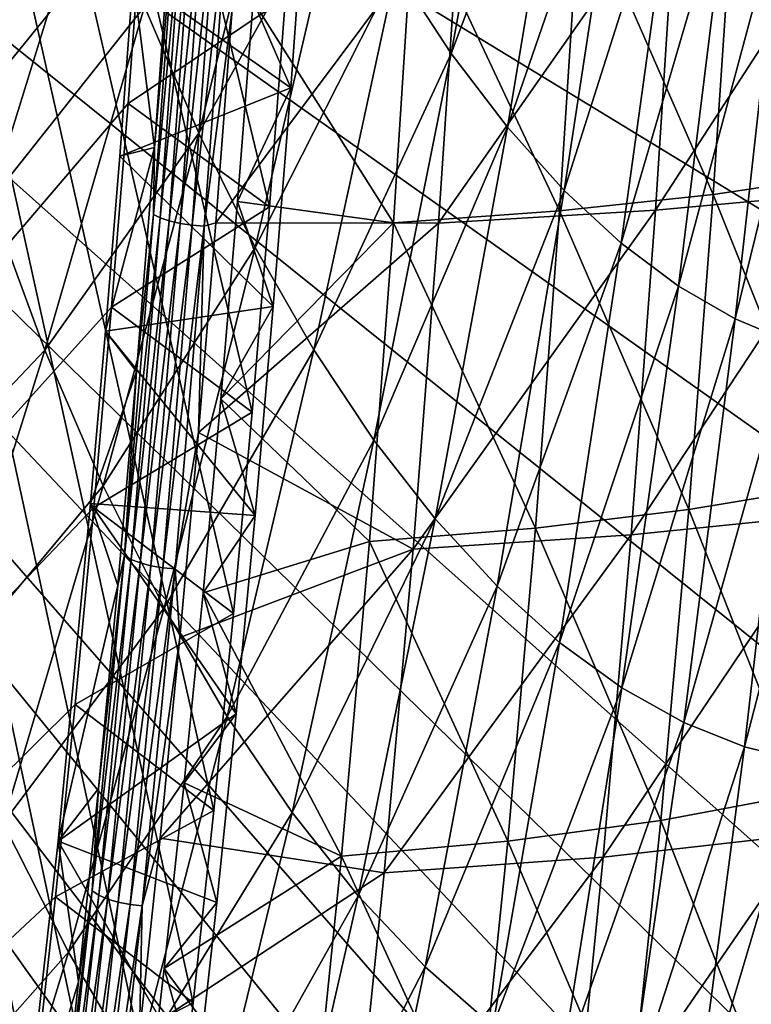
# Model space of a CAD drawing. Header units: millimetres. Extents: x 0 to 99, y -177 to 177.
# Tile 44 of 192: x 58 to 73, y -105 to -85. Entities that reach past the tile are written whole.
import ezdxf

# ---------------------------------------------------------------- set-up
doc = ezdxf.new("R2010")
doc.units = ezdxf.units.MM
doc.header["$LTSCALE"] = 26.699852
for name, color, linetype in [('12', 7, 'CONTINUOUS'), ('13', 7, 'CONTINUOUS'), ('17', 7, 'CONTINUOUS'), ('2', 7, 'CONTINUOUS'), ('22', 7, 'CONTINUOUS'), ('37', 7, 'CONTINUOUS'), ('39', 7, 'CONTINUOUS'), ('42', 7, 'CONTINUOUS'), ('94', 7, 'CONTINUOUS'), ('96', 7, 'CONTINUOUS'), ('97', 7, 'CONTINUOUS')]:
    doc.layers.add(name, color=color, linetype=linetype)

msp = doc.modelspace()

# ---------------------------------------------------------------- linework, layer by layer
at = {"layer": '12', "color": 253, "linetype": 'Continuous', "true_color": 0x9ca8ab}
for points in [[(65.624, -84.483, 36.716), (68.101, -78.404, 43.357), (66.692, -86.118, 40.573), (65.624, -84.483, 36.716)], [(68.101, -78.404, 43.357), (69.089, -79.726, 46.934), (66.692, -86.118, 40.573), (68.101, -78.404, 43.357)], [(55.794, -82.433, 7.303), (58.813, -79.564, 15.022), (56.741, -85.824, 10.649), (55.794, -82.433, 7.303)], [(58.813, -79.564, 15.022), (59.754, -82.5, 18.357), (56.741, -85.824, 10.649), (58.813, -79.564, 15.022)], [(66.692, -86.118, 40.573), (69.089, -79.726, 46.934), (67.781, -87.546, 44.515), (66.692, -86.118, 40.573)], [(69.089, -79.726, 46.934), (70.088, -80.862, 50.564), (67.781, -87.546, 44.515), (69.089, -79.726, 46.934)], [(60.752, -85.201, 21.904), (63.574, -80.576, 29.359), (61.802, -87.659, 25.655), (60.752, -85.201, 21.904)], [(63.574, -80.576, 29.359), (64.582, -82.637, 32.97), (61.802, -87.659, 25.655), (63.574, -80.576, 29.359)], [(67.781, -87.546, 44.515), (70.088, -80.862, 50.564), (68.883, -88.77, 48.518), (67.781, -87.546, 44.515)], [(70.088, -80.862, 50.564), (71.093, -81.816, 54.226), (68.883, -88.77, 48.518), (70.088, -80.862, 50.564)], [(68.883, -88.77, 48.518), (71.093, -81.816, 54.226), (69.99, -89.795, 52.556), (68.883, -88.77, 48.518)], [(71.093, -81.816, 54.226), (72.096, -82.59, 57.897), (69.99, -89.795, 52.556), (71.093, -81.816, 54.226)], [(56.741, -85.824, 10.649), (59.754, -82.5, 18.357), (57.749, -88.975, 14.225), (56.741, -85.824, 10.649)], [(59.754, -82.5, 18.357), (60.752, -85.201, 21.904), (57.749, -88.975, 14.225), (59.754, -82.5, 18.357)], [(61.802, -87.659, 25.655), (64.582, -82.637, 32.97), (62.897, -89.876, 29.585), (61.802, -87.659, 25.655)], [(64.582, -82.637, 32.97), (65.624, -84.483, 36.716), (62.897, -89.876, 29.585), (64.582, -82.637, 32.97)], [(69.99, -89.795, 52.556), (72.096, -82.59, 57.897), (71.097, -90.624, 56.605), (69.99, -89.795, 52.556)], [(72.096, -82.59, 57.897), (73.092, -83.187, 61.556), (71.097, -90.624, 56.605), (72.096, -82.59, 57.897)], [(71.097, -90.624, 56.605), (73.092, -83.187, 61.556), (72.195, -91.262, 60.639), (71.097, -90.624, 56.605)], [(73.092, -83.187, 61.556), (74.075, -83.61, 65.181), (72.195, -91.262, 60.639), (73.092, -83.187, 61.556)], [(72.195, -91.262, 60.639), (74.075, -83.61, 65.181), (73.278, -91.713, 64.633), (72.195, -91.262, 60.639)], [(62.897, -89.876, 29.585), (65.624, -84.483, 36.716), (64.031, -91.859, 33.666), (62.897, -89.876, 29.585)], [(65.624, -84.483, 36.716), (66.692, -86.118, 40.573), (64.031, -91.859, 33.666), (65.624, -84.483, 36.716)], [(57.749, -88.975, 14.225), (60.752, -85.201, 21.904), (58.819, -91.868, 18.038), (57.749, -88.975, 14.225)], [(60.752, -85.201, 21.904), (61.802, -87.659, 25.655), (58.819, -91.868, 18.038), (60.752, -85.201, 21.904)], [(64.031, -91.859, 33.666), (66.692, -86.118, 40.573), (65.196, -93.611, 37.871), (64.031, -91.859, 33.666)], [(66.692, -86.118, 40.573), (67.781, -87.546, 44.515), (65.196, -93.611, 37.871), (66.692, -86.118, 40.573)], [(65.196, -93.611, 37.871), (67.781, -87.546, 44.515), (66.383, -95.137, 42.173), (65.196, -93.611, 37.871)], [(67.781, -87.546, 44.515), (68.883, -88.77, 48.518), (66.383, -95.137, 42.173), (67.781, -87.546, 44.515)], [(58.819, -91.868, 18.038), (61.802, -87.659, 25.655), (59.948, -94.495, 22.079), (58.819, -91.868, 18.038)], [(61.802, -87.659, 25.655), (62.897, -89.876, 29.585), (59.948, -94.495, 22.079), (61.802, -87.659, 25.655)], [(66.383, -95.137, 42.173), (68.883, -88.77, 48.518), (67.585, -96.442, 46.543), (66.383, -95.137, 42.173)], [(68.883, -88.77, 48.518), (69.99, -89.795, 52.556), (67.585, -96.442, 46.543), (68.883, -88.77, 48.518)], [(57.749, -88.975, 14.225), (58.819, -91.868, 18.038), (55.669, -95.179, 10.265), (57.749, -88.975, 14.225)], [(59.948, -94.495, 22.079), (62.897, -89.876, 29.585), (61.129, -96.861, 26.318), (59.948, -94.495, 22.079)], [(62.897, -89.876, 29.585), (64.031, -91.859, 33.666), (61.129, -96.861, 26.318), (62.897, -89.876, 29.585)], [(67.585, -96.442, 46.543), (69.99, -89.795, 52.556), (68.794, -97.531, 50.951), (67.585, -96.442, 46.543)], [(69.99, -89.795, 52.556), (71.097, -90.624, 56.605), (68.794, -97.531, 50.951), (69.99, -89.795, 52.556)], [(68.794, -97.531, 50.951), (71.097, -90.624, 56.605), (70.001, -98.41, 55.371), (68.794, -97.531, 50.951)], [(71.097, -90.624, 56.605), (72.195, -91.262, 60.639), (70.001, -98.41, 55.371), (71.097, -90.624, 56.605)], [(70.001, -98.41, 55.371), (72.195, -91.262, 60.639), (71.199, -99.085, 59.773), (70.001, -98.41, 55.371)], [(72.195, -91.262, 60.639), (73.278, -91.713, 64.633), (71.199, -99.085, 59.773), (72.195, -91.262, 60.639)], [(71.199, -99.085, 59.773), (73.278, -91.713, 64.633), (72.38, -99.56, 64.128), (71.199, -99.085, 59.773)], [(73.278, -91.713, 64.633), (74.338, -91.98, 68.561), (72.38, -99.56, 64.128), (73.278, -91.713, 64.633)], [(55.669, -95.179, 10.265), (58.819, -91.868, 18.038), (56.808, -98.253, 14.334), (55.669, -95.179, 10.265)], [(58.819, -91.868, 18.038), (59.948, -94.495, 22.079), (56.808, -98.253, 14.334), (58.819, -91.868, 18.038)], [(61.129, -96.861, 26.318), (64.031, -91.859, 33.666), (62.352, -98.97, 30.726), (61.129, -96.861, 26.318)], [(64.031, -91.859, 33.666), (65.196, -93.611, 37.871), (62.352, -98.97, 30.726), (64.031, -91.859, 33.666)], [(72.38, -99.56, 64.128), (74.338, -91.98, 68.561), (73.535, -99.842, 68.408), (72.38, -99.56, 64.128)], [(62.352, -98.97, 30.726), (65.196, -93.611, 37.871), (63.609, -100.83, 35.272), (62.352, -98.97, 30.726)], [(65.196, -93.611, 37.871), (66.383, -95.137, 42.173), (63.609, -100.83, 35.272), (65.196, -93.611, 37.871)], [(56.808, -98.253, 14.334), (59.948, -94.495, 22.079), (58.013, -101.038, 18.654), (56.808, -98.253, 14.334)], [(59.948, -94.495, 22.079), (61.129, -96.861, 26.318), (58.013, -101.038, 18.654), (59.948, -94.495, 22.079)], [(63.609, -100.83, 35.272), (66.383, -95.137, 42.173), (64.892, -102.446, 39.925), (63.609, -100.83, 35.272)], [(66.383, -95.137, 42.173), (67.585, -96.442, 46.543), (64.892, -102.446, 39.925), (66.383, -95.137, 42.173)], [(64.892, -102.446, 39.925), (67.585, -96.442, 46.543), (66.191, -103.824, 44.653), (64.892, -102.446, 39.925)], [(67.585, -96.442, 46.543), (68.794, -97.531, 50.951), (66.191, -103.824, 44.653), (67.585, -96.442, 46.543)], [(58.013, -101.038, 18.654), (61.129, -96.861, 26.318), (59.274, -103.54, 23.193), (58.013, -101.038, 18.654)], [(61.129, -96.861, 26.318), (62.352, -98.97, 30.726), (59.274, -103.54, 23.193), (61.129, -96.861, 26.318)], [(66.191, -103.824, 44.653), (68.794, -97.531, 50.951), (67.498, -104.972, 49.423), (66.191, -103.824, 44.653)], [(68.794, -97.531, 50.951), (70.001, -98.41, 55.371), (67.498, -104.972, 49.423), (68.794, -97.531, 50.951)], [(67.498, -104.972, 49.423), (70.001, -98.41, 55.371), (68.803, -105.896, 54.205), (67.498, -104.972, 49.423)], [(70.001, -98.41, 55.371), (71.199, -99.085, 59.773), (68.803, -105.896, 54.205), (70.001, -98.41, 55.371)], [(59.274, -103.54, 23.193), (62.352, -98.97, 30.726), (60.583, -105.767, 27.917), (59.274, -103.54, 23.193)], [(62.352, -98.97, 30.726), (63.609, -100.83, 35.272), (60.583, -105.767, 27.917), (62.352, -98.97, 30.726)], [(68.803, -105.896, 54.205), (71.199, -99.085, 59.773), (70.098, -106.603, 58.966), (68.803, -105.896, 54.205)], [(71.199, -99.085, 59.773), (72.38, -99.56, 64.128), (70.098, -106.603, 58.966), (71.199, -99.085, 59.773)], [(70.098, -106.603, 58.966), (72.38, -99.56, 64.128), (71.374, -107.1, 63.673), (70.098, -106.603, 58.966)], [(72.38, -99.56, 64.128), (73.535, -99.842, 68.408), (71.374, -107.1, 63.673), (72.38, -99.56, 64.128)], [(71.374, -107.1, 63.673), (73.535, -99.842, 68.408), (72.621, -107.393, 68.295), (71.374, -107.1, 63.673)], [(60.583, -105.767, 27.917), (63.609, -100.83, 35.272), (61.929, -107.725, 32.793), (60.583, -105.767, 27.917)], [(63.609, -100.83, 35.272), (64.892, -102.446, 39.925), (61.929, -107.725, 32.793), (63.609, -100.83, 35.272)], [(58.013, -101.038, 18.654), (59.274, -103.54, 23.193), (55.995, -107.24, 15.402), (58.013, -101.038, 18.654)], [(61.929, -107.725, 32.793), (64.892, -102.446, 39.925), (63.303, -109.422, 37.787), (61.929, -107.725, 32.793)], [(64.892, -102.446, 39.925), (66.191, -103.824, 44.653), (63.303, -109.422, 37.787), (64.892, -102.446, 39.925)], [(55.995, -107.24, 15.402), (59.274, -103.54, 23.193), (57.332, -109.868, 20.229), (55.995, -107.24, 15.402)], [(59.274, -103.54, 23.193), (60.583, -105.767, 27.917), (57.332, -109.868, 20.229), (59.274, -103.54, 23.193)], [(63.303, -109.422, 37.787), (66.191, -103.824, 44.653), (64.696, -110.866, 42.863), (63.303, -109.422, 37.787)], [(66.191, -103.824, 44.653), (67.498, -104.972, 49.423), (64.696, -110.866, 42.863), (66.191, -103.824, 44.653)]]:
    msp.add_3dface(points, dxfattribs=at)
at = {"layer": '13', "color": 253, "linetype": 'Continuous', "true_color": 0x9ca8ab}
for points in [[(71.057, -82.82, 228.24), (70.65, -89.154, 226.526), (74.963, -82.502, 225.97), (71.057, -82.82, 228.24)], [(74.963, -82.502, 225.97), (70.65, -89.154, 226.526), (74.566, -88.796, 224.273), (74.963, -82.502, 225.97)], [(66.871, -83.046, 230.231), (66.445, -89.405, 228.497), (71.057, -82.82, 228.24), (66.871, -83.046, 230.231)], [(71.057, -82.82, 228.24), (66.445, -89.405, 228.497), (70.65, -89.154, 226.526), (71.057, -82.82, 228.24)], [(66.445, -89.405, 228.497), (66.871, -83.046, 230.231), (62.13, -89.396, 230.172), (66.445, -89.405, 228.497)], [(62.13, -89.396, 230.172), (66.871, -83.046, 230.231), (62.445, -85.263, 231.33), (62.13, -89.396, 230.172)], [(70.65, -89.154, 226.526), (70.18, -95.45, 224.574), (74.566, -88.796, 224.273), (70.65, -89.154, 226.526)], [(74.566, -88.796, 224.273), (70.18, -95.45, 224.574), (74.107, -95.049, 222.339), (74.566, -88.796, 224.273)], [(66.445, -89.405, 228.497), (65.955, -95.727, 226.523), (70.65, -89.154, 226.526), (66.445, -89.405, 228.497)], [(70.65, -89.154, 226.526), (65.955, -95.727, 226.523), (70.18, -95.45, 224.574), (70.65, -89.154, 226.526)], [(61.793, -93.461, 228.93), (66.445, -89.405, 228.497), (62.13, -89.396, 230.172), (61.793, -93.461, 228.93)], [(65.955, -95.727, 226.523), (66.445, -89.405, 228.497), (61.793, -93.461, 228.93), (65.955, -95.727, 226.523)], [(61.435, -97.438, 227.608), (65.955, -95.727, 226.523), (61.793, -93.461, 228.93), (61.435, -97.438, 227.608)], [(70.18, -95.45, 224.574), (69.64, -101.695, 222.361), (74.107, -95.049, 222.339), (70.18, -95.45, 224.574)], [(74.107, -95.049, 222.339), (69.64, -101.695, 222.361), (73.579, -101.248, 220.148), (74.107, -95.049, 222.339)], [(65.955, -95.727, 226.523), (65.395, -102, 224.288), (70.18, -95.45, 224.574), (65.955, -95.727, 226.523)], [(70.18, -95.45, 224.574), (65.395, -102, 224.288), (69.64, -101.695, 222.361), (70.18, -95.45, 224.574)], [(65.395, -102, 224.288), (65.955, -95.727, 226.523), (61.054, -101.326, 226.205), (65.395, -102, 224.288)], [(61.054, -101.326, 226.205), (65.955, -95.727, 226.523), (61.435, -97.438, 227.608), (61.054, -101.326, 226.205)], [(60.652, -105.124, 224.721), (65.395, -102, 224.288), (61.054, -101.326, 226.205), (60.652, -105.124, 224.721)], [(69.64, -101.695, 222.361), (69.023, -107.873, 219.866), (73.579, -101.248, 220.148), (69.64, -101.695, 222.361)], [(73.579, -101.248, 220.148), (69.023, -107.873, 219.866), (72.974, -107.377, 217.678), (73.579, -101.248, 220.148)], [(65.395, -102, 224.288), (64.758, -108.206, 221.768), (69.64, -101.695, 222.361), (65.395, -102, 224.288)], [(69.64, -101.695, 222.361), (64.758, -108.206, 221.768), (69.023, -107.873, 219.866), (69.64, -101.695, 222.361)], [(64.758, -108.206, 221.768), (65.395, -102, 224.288), (60.652, -105.124, 224.721), (64.758, -108.206, 221.768)]]:
    msp.add_3dface(points, dxfattribs=at)
at = {"layer": '17', "color": 253, "linetype": 'Continuous', "true_color": 0x9ca8ab}
for points in [[(74.522, -88.441, 215.309), (72.181, -82.67, 219.086), (74.947, -82.31, 217.032), (74.522, -88.441, 215.309)], [(71.771, -88.848, 217.342), (69.195, -82.953, 220.956), (72.181, -82.67, 219.086), (71.771, -88.848, 217.342)], [(71.771, -88.848, 217.342), (72.181, -82.67, 219.086), (74.522, -88.441, 215.309), (71.771, -88.848, 217.342)], [(68.793, -89.168, 219.191), (65.978, -83.159, 222.641), (69.195, -82.953, 220.956), (68.793, -89.168, 219.191)], [(68.793, -89.168, 219.191), (69.195, -82.953, 220.956), (71.771, -88.848, 217.342), (68.793, -89.168, 219.191)], [(65.978, -83.159, 222.641), (65.576, -89.4, 220.855), (62.854, -85.1, 223.469), (65.978, -83.159, 222.641)], [(65.576, -89.4, 220.855), (65.978, -83.159, 222.641), (68.793, -89.168, 219.191), (65.576, -89.4, 220.855)], [(62.854, -85.1, 223.469), (65.576, -89.4, 220.855), (62.551, -88.983, 222.338), (62.854, -85.1, 223.469)], [(74.034, -94.501, 213.351), (71.771, -88.848, 217.342), (74.522, -88.441, 215.309), (74.034, -94.501, 213.351)], [(71.298, -94.958, 215.359), (68.793, -89.168, 219.191), (71.771, -88.848, 217.342), (71.298, -94.958, 215.359)], [(71.298, -94.958, 215.359), (71.771, -88.848, 217.342), (74.034, -94.501, 213.351), (71.298, -94.958, 215.359)], [(62.551, -88.983, 222.338), (65.576, -89.4, 220.855), (62.228, -92.81, 221.131), (62.551, -88.983, 222.338)], [(68.327, -95.316, 217.184), (65.576, -89.4, 220.855), (68.793, -89.168, 219.191), (68.327, -95.316, 217.184)], [(68.327, -95.316, 217.184), (68.793, -89.168, 219.191), (71.298, -94.958, 215.359), (68.327, -95.316, 217.184)], [(65.576, -89.4, 220.855), (65.109, -95.576, 218.825), (62.228, -92.81, 221.131), (65.576, -89.4, 220.855)], [(65.109, -95.576, 218.825), (65.576, -89.4, 220.855), (68.327, -95.316, 217.184), (65.109, -95.576, 218.825)], [(62.228, -92.81, 221.131), (65.109, -95.576, 218.825), (61.884, -96.571, 219.849), (62.228, -92.81, 221.131)], [(73.478, -100.475, 211.138), (71.298, -94.958, 215.359), (74.034, -94.501, 213.351), (73.478, -100.475, 211.138)], [(70.755, -100.986, 213.117), (68.327, -95.316, 217.184), (71.298, -94.958, 215.359), (70.755, -100.986, 213.117)], [(70.755, -100.986, 213.117), (71.298, -94.958, 215.359), (73.478, -100.475, 211.138), (70.755, -100.986, 213.117)], [(67.79, -101.386, 214.916), (65.109, -95.576, 218.825), (68.327, -95.316, 217.184), (67.79, -101.386, 214.916)], [(67.79, -101.386, 214.916), (68.327, -95.316, 217.184), (70.755, -100.986, 213.117), (67.79, -101.386, 214.916)], [(65.109, -95.576, 218.825), (64.57, -101.676, 216.533), (61.884, -96.571, 219.849), (65.109, -95.576, 218.825)], [(64.57, -101.676, 216.533), (65.109, -95.576, 218.825), (67.79, -101.386, 214.916), (64.57, -101.676, 216.533)], [(61.884, -96.571, 219.849), (64.57, -101.676, 216.533), (61.519, -100.256, 218.488), (61.884, -96.571, 219.849)], [(61.519, -100.256, 218.488), (64.57, -101.676, 216.533), (61.133, -103.855, 217.049), (61.519, -100.256, 218.488)], [(72.848, -106.338, 208.652), (70.755, -100.986, 213.117), (73.478, -100.475, 211.138), (72.848, -106.338, 208.652)], [(70.135, -106.907, 210.598), (67.79, -101.386, 214.916), (70.755, -100.986, 213.117), (70.135, -106.907, 210.598)], [(70.135, -106.907, 210.598), (70.755, -100.986, 213.117), (72.848, -106.338, 208.652), (70.135, -106.907, 210.598)], [(67.175, -107.353, 212.368), (64.57, -101.676, 216.533), (67.79, -101.386, 214.916), (67.175, -107.353, 212.368)], [(67.175, -107.353, 212.368), (67.79, -101.386, 214.916), (70.135, -106.907, 210.598), (67.175, -107.353, 212.368)], [(64.57, -101.676, 216.533), (63.953, -107.674, 213.959), (61.133, -103.855, 217.049), (64.57, -101.676, 216.533)], [(63.953, -107.674, 213.959), (64.57, -101.676, 216.533), (67.175, -107.353, 212.368), (63.953, -107.674, 213.959)], [(61.133, -103.855, 217.049), (63.953, -107.674, 213.959), (60.726, -107.36, 215.527), (61.133, -103.855, 217.049)]]:
    msp.add_3dface(points, dxfattribs=at)
at = {"layer": '2', "color": 253, "linetype": 'Continuous', "true_color": 0x9ca8ab}
for points in [[(60.941, -87.939, 229.854), (61.275, -83.382, 231.099), (60.53, -84.631, 228.319), (60.941, -87.939, 229.854)], [(60.269, -88.103, 227.347), (60.941, -87.939, 229.854), (60.53, -84.631, 228.319), (60.269, -88.103, 227.347)], [(60.592, -92.28, 228.551), (60.941, -87.939, 229.854), (59.992, -91.5, 226.31), (60.592, -92.28, 228.551)], [(59.992, -91.5, 226.31), (60.941, -87.939, 229.854), (60.269, -88.103, 227.347), (59.992, -91.5, 226.31)], [(59.701, -94.84, 225.225), (60.592, -92.28, 228.551), (59.992, -91.5, 226.31), (59.701, -94.84, 225.225)], [(60.231, -96.427, 227.202), (60.592, -92.28, 228.551), (59.701, -94.84, 225.225), (60.231, -96.427, 227.202)], [(59.073, -101.386, 222.882), (60.231, -96.427, 227.202), (59.701, -94.84, 225.225), (59.073, -101.386, 222.882)], [(59.855, -100.362, 225.8), (60.231, -96.427, 227.202), (59.073, -101.386, 222.882), (59.855, -100.362, 225.8)], [(59.467, -104.11, 224.351), (59.855, -100.362, 225.8), (59.073, -101.386, 222.882), (59.467, -104.11, 224.351)], [(58.362, -107.779, 220.229), (59.467, -104.11, 224.351), (59.073, -101.386, 222.882), (58.362, -107.779, 220.229)], [(59.068, -107.698, 222.862), (59.467, -104.11, 224.351), (58.362, -107.779, 220.229), (59.068, -107.698, 222.862)]]:
    msp.add_3dface(points, dxfattribs=at)
at = {"layer": '22', "color": 253, "linetype": 'Continuous', "true_color": 0x9ca8ab}
for points in [[(87.357, -85.365, 181.618), (29.005, -62.517, -36.155), (86.968, -88.526, 180.167), (87.357, -85.365, 181.618)], [(86.968, -88.526, 180.167), (29.005, -62.517, -36.155), (86.569, -91.522, 178.678), (86.968, -88.526, 180.167)], [(86.569, -91.522, 178.678), (29.005, -62.517, -36.155), (85.746, -97.093, 175.607), (86.569, -91.522, 178.678)], [(85.746, -97.093, 175.607), (29.005, -62.517, -36.155), (84.891, -102.127, 172.415), (85.746, -97.093, 175.607)], [(84.891, -102.127, 172.415), (29.005, -62.517, -36.155), (84.005, -106.68, 169.11), (84.891, -102.127, 172.415)], [(84.005, -106.68, 169.11), (29.005, -62.517, -36.155), (83.09, -110.812, 165.694), (84.005, -106.68, 169.11)], [(83.09, -110.812, 165.694), (29.005, -62.517, -36.155), (82.143, -114.56, 162.16), (83.09, -110.812, 165.694)], [(82.143, -114.56, 162.16), (29.005, -62.517, -36.155), (81.163, -117.962, 158.501), (82.143, -114.56, 162.16)], [(81.163, -117.962, 158.501), (29.005, -62.517, -36.155), (80.136, -121.083, 154.668), (81.163, -117.962, 158.501)], [(80.136, -121.083, 154.668), (29.005, -62.517, -36.155), (79.04, -123.97, 150.581), (80.136, -121.083, 154.668)], [(79.04, -123.97, 150.581), (29.005, -62.517, -36.155), (77.856, -126.675, 146.159), (79.04, -123.97, 150.581)], [(77.856, -126.675, 146.159), (29.005, -62.517, -36.155), (76.531, -129.27, 141.216), (77.856, -126.675, 146.159)], [(76.531, -129.27, 141.216), (29.005, -62.517, -36.155), (75.042, -131.754, 135.657), (76.531, -129.27, 141.216)], [(75.042, -131.754, 135.657), (29.005, -62.517, -36.155), (74.228, -132.961, 132.62), (75.042, -131.754, 135.657)], [(74.228, -132.961, 132.62), (29.005, -62.517, -36.155), (73.365, -134.125, 129.401), (74.228, -132.961, 132.62)], [(73.365, -134.125, 129.401), (29.005, -62.517, -36.155), (72.453, -135.237, 125.994), (73.365, -134.125, 129.401)], [(72.453, -135.237, 125.994), (29.005, -62.517, -36.155), (71.491, -136.305, 122.407), (72.453, -135.237, 125.994)], [(71.491, -136.305, 122.407), (29.005, -62.517, -36.155), (70.475, -137.311, 118.615), (71.491, -136.305, 122.407)], [(70.475, -137.311, 118.615), (29.005, -62.517, -36.155), (69.399, -138.248, 114.599), (70.475, -137.311, 118.615)], [(69.399, -138.248, 114.599), (29.005, -62.517, -36.155), (68.266, -139.123, 110.368), (69.399, -138.248, 114.599)], [(68.266, -139.123, 110.368), (29.005, -62.517, -36.155), (67.082, -139.906, 105.953), (68.266, -139.123, 110.368)], [(67.082, -139.906, 105.953), (29.005, -62.517, -36.155), (65.846, -140.589, 101.339), (67.082, -139.906, 105.953)], [(65.846, -140.589, 101.339), (29.005, -62.517, -36.155), (64.559, -141.178, 96.535), (65.846, -140.589, 101.339)], [(64.559, -141.178, 96.535), (29.005, -62.517, -36.155), (63.249, -141.644, 91.646), (64.559, -141.178, 96.535)], [(63.249, -141.644, 91.646), (29.005, -62.517, -36.155), (61.93, -141.973, 86.722), (63.249, -141.644, 91.646)], [(61.93, -141.973, 86.722), (29.005, -62.517, -36.155), (60.59, -142.176, 81.723), (61.93, -141.973, 86.722)], [(60.59, -142.176, 81.723), (29.005, -62.517, -36.155), (59.231, -142.252, 76.651), (60.59, -142.176, 81.723)], [(59.231, -142.252, 76.651), (29.005, -62.517, -36.155), (57.974, -142.154, 71.96), (59.231, -142.252, 76.651)]]:
    msp.add_3dface(points, dxfattribs=at)
at = {"layer": '37', "color": 253, "linetype": 'Continuous', "true_color": 0x9ca8ab}
for points in [[(63.91, -82.328, 227.412), (62.854, -85.1, 223.469), (63.586, -86.783, 226.2), (63.91, -82.328, 227.412)], [(62.854, -85.1, 223.469), (62.551, -88.983, 222.338), (63.586, -86.783, 226.2), (62.854, -85.1, 223.469)], [(63.586, -86.783, 226.2), (62.551, -88.983, 222.338), (63.246, -91.021, 224.932), (63.586, -86.783, 226.2)], [(62.551, -88.983, 222.338), (62.228, -92.81, 221.131), (63.246, -91.021, 224.932), (62.551, -88.983, 222.338)], [(63.246, -91.021, 224.932), (62.228, -92.81, 221.131), (62.894, -95.071, 223.619), (63.246, -91.021, 224.932)], [(62.228, -92.81, 221.131), (61.884, -96.571, 219.849), (62.894, -95.071, 223.619), (62.228, -92.81, 221.131)], [(62.894, -95.071, 223.619), (61.884, -96.571, 219.849), (62.528, -98.914, 222.254), (62.894, -95.071, 223.619)], [(61.884, -96.571, 219.849), (61.519, -100.256, 218.488), (62.528, -98.914, 222.254), (61.884, -96.571, 219.849)], [(62.528, -98.914, 222.254), (61.519, -100.256, 218.488), (62.15, -102.573, 220.844), (62.528, -98.914, 222.254)], [(61.519, -100.256, 218.488), (61.133, -103.855, 217.049), (62.15, -102.573, 220.844), (61.519, -100.256, 218.488)], [(62.15, -102.573, 220.844), (61.133, -103.855, 217.049), (61.763, -106.077, 219.396), (62.15, -102.573, 220.844)], [(61.133, -103.855, 217.049), (60.726, -107.36, 215.527), (61.763, -106.077, 219.396), (61.133, -103.855, 217.049)]]:
    msp.add_3dface(points, dxfattribs=at)
at = {"layer": '39', "color": 253, "linetype": 'Continuous', "true_color": 0x9ca8ab}
for points in [[(60.53, -84.631, 228.319), (63.91, -82.328, 227.412), (63.586, -86.783, 226.2), (60.53, -84.631, 228.319)], [(60.269, -88.103, 227.347), (60.53, -84.631, 228.319), (63.586, -86.783, 226.2), (60.269, -88.103, 227.347)], [(60.269, -88.103, 227.347), (63.586, -86.783, 226.2), (63.246, -91.021, 224.932), (60.269, -88.103, 227.347)], [(59.992, -91.5, 226.31), (60.269, -88.103, 227.347), (63.246, -91.021, 224.932), (59.992, -91.5, 226.31)], [(59.992, -91.5, 226.31), (63.246, -91.021, 224.932), (62.894, -95.071, 223.619), (59.992, -91.5, 226.31)], [(59.701, -94.84, 225.225), (59.992, -91.5, 226.31), (62.894, -95.071, 223.619), (59.701, -94.84, 225.225)], [(59.073, -101.386, 222.882), (59.701, -94.84, 225.225), (62.528, -98.914, 222.254), (59.073, -101.386, 222.882)], [(59.701, -94.84, 225.225), (62.894, -95.071, 223.619), (62.528, -98.914, 222.254), (59.701, -94.84, 225.225)], [(59.073, -101.386, 222.882), (62.528, -98.914, 222.254), (62.15, -102.573, 220.844), (59.073, -101.386, 222.882)], [(58.362, -107.779, 220.229), (59.073, -101.386, 222.882), (61.763, -106.077, 219.396), (58.362, -107.779, 220.229)], [(59.073, -101.386, 222.882), (62.15, -102.573, 220.844), (61.763, -106.077, 219.396), (59.073, -101.386, 222.882)]]:
    msp.add_3dface(points, dxfattribs=at)
at = {"layer": '42', "color": 253, "linetype": 'Continuous', "true_color": 0x9ca8ab}
for points in [[(61.414, -82.529, 231.524), (60.941, -87.939, 229.854), (60.923, -89.237, 229.69), (61.414, -82.529, 231.524)], [(61.414, -82.529, 231.524), (60.923, -89.237, 229.69), (61.545, -82.586, 231.713), (61.414, -82.529, 231.524)], [(61.545, -82.586, 231.713), (60.923, -89.237, 229.69), (61.052, -89.302, 229.876), (61.545, -82.586, 231.713)], [(61.275, -83.382, 231.099), (60.941, -87.939, 229.854), (61.414, -82.529, 231.524), (61.275, -83.382, 231.099)], [(61.545, -82.586, 231.713), (61.052, -89.302, 229.876), (61.721, -82.639, 231.872), (61.545, -82.586, 231.713)], [(61.721, -82.639, 231.872), (61.052, -89.302, 229.876), (61.227, -89.362, 230.033), (61.721, -82.639, 231.872)], [(61.721, -82.639, 231.872), (61.227, -89.362, 230.033), (61.934, -82.681, 231.982), (61.721, -82.639, 231.872)], [(61.934, -82.681, 231.982), (61.227, -89.362, 230.033), (61.438, -89.41, 230.142), (61.934, -82.681, 231.982)], [(61.934, -82.681, 231.982), (61.438, -89.41, 230.142), (62.17, -82.711, 232.036), (61.934, -82.681, 231.982)], [(62.17, -82.711, 232.036), (61.438, -89.41, 230.142), (61.672, -89.444, 230.195), (62.17, -82.711, 232.036)], [(62.17, -82.711, 232.036), (61.672, -89.444, 230.195), (62.407, -82.728, 232.037), (62.17, -82.711, 232.036)], [(62.407, -82.728, 232.037), (61.672, -89.444, 230.195), (61.908, -89.463, 230.197), (62.407, -82.728, 232.037)], [(62.445, -85.263, 231.33), (62.407, -82.728, 232.037), (61.908, -89.463, 230.197), (62.445, -85.263, 231.33)], [(62.13, -89.396, 230.172), (62.445, -85.263, 231.33), (61.908, -89.463, 230.197), (62.13, -89.396, 230.172)], [(60.941, -87.939, 229.854), (60.592, -92.28, 228.551), (60.923, -89.237, 229.69), (60.941, -87.939, 229.854)], [(60.923, -89.237, 229.69), (60.592, -92.28, 228.551), (60.364, -95.849, 227.607), (60.923, -89.237, 229.69)], [(60.923, -89.237, 229.69), (60.364, -95.849, 227.607), (61.052, -89.302, 229.876), (60.923, -89.237, 229.69)], [(61.052, -89.302, 229.876), (60.364, -95.849, 227.607), (60.492, -95.922, 227.79), (61.052, -89.302, 229.876)], [(61.052, -89.302, 229.876), (60.492, -95.922, 227.79), (61.227, -89.362, 230.033), (61.052, -89.302, 229.876)], [(61.227, -89.362, 230.033), (60.492, -95.922, 227.79), (60.665, -95.99, 227.944), (61.227, -89.362, 230.033)], [(61.227, -89.362, 230.033), (60.665, -95.99, 227.944), (61.438, -89.41, 230.142), (61.227, -89.362, 230.033)], [(61.438, -89.41, 230.142), (60.665, -95.99, 227.944), (60.874, -96.045, 228.051), (61.438, -89.41, 230.142)], [(61.438, -89.41, 230.142), (60.874, -96.045, 228.051), (61.672, -89.444, 230.195), (61.438, -89.41, 230.142)], [(61.672, -89.444, 230.195), (60.874, -96.045, 228.051), (61.106, -96.084, 228.103), (61.672, -89.444, 230.195)], [(61.672, -89.444, 230.195), (61.106, -96.084, 228.103), (61.908, -89.463, 230.197), (61.672, -89.444, 230.195)], [(61.908, -89.463, 230.197), (61.106, -96.084, 228.103), (61.341, -96.106, 228.105), (61.908, -89.463, 230.197)], [(61.793, -93.461, 228.93), (61.908, -89.463, 230.197), (61.341, -96.106, 228.105), (61.793, -93.461, 228.93)], [(61.793, -93.461, 228.93), (62.13, -89.396, 230.172), (61.908, -89.463, 230.197), (61.793, -93.461, 228.93)], [(60.592, -92.28, 228.551), (60.231, -96.427, 227.202), (60.364, -95.849, 227.607), (60.592, -92.28, 228.551)], [(61.435, -97.438, 227.608), (61.793, -93.461, 228.93), (61.341, -96.106, 228.105), (61.435, -97.438, 227.608)], [(60.364, -95.849, 227.607), (59.855, -100.362, 225.8), (59.735, -102.35, 225.258), (60.364, -95.849, 227.607)], [(60.364, -95.849, 227.607), (59.735, -102.35, 225.258), (60.492, -95.922, 227.79), (60.364, -95.849, 227.607)], [(60.492, -95.922, 227.79), (59.735, -102.35, 225.258), (59.861, -102.432, 225.437), (60.492, -95.922, 227.79)], [(60.231, -96.427, 227.202), (59.855, -100.362, 225.8), (60.364, -95.849, 227.607), (60.231, -96.427, 227.202)], [(60.492, -95.922, 227.79), (59.861, -102.432, 225.437), (60.665, -95.99, 227.944), (60.492, -95.922, 227.79)], [(60.665, -95.99, 227.944), (59.861, -102.432, 225.437), (60.031, -102.508, 225.587), (60.665, -95.99, 227.944)], [(60.665, -95.99, 227.944), (60.031, -102.508, 225.587), (60.874, -96.045, 228.051), (60.665, -95.99, 227.944)], [(60.874, -96.045, 228.051), (60.031, -102.508, 225.587), (60.239, -102.57, 225.692), (60.874, -96.045, 228.051)], [(60.874, -96.045, 228.051), (60.239, -102.57, 225.692), (61.106, -96.084, 228.103), (60.874, -96.045, 228.051)], [(61.106, -96.084, 228.103), (60.239, -102.57, 225.692), (60.469, -102.614, 225.744), (61.106, -96.084, 228.103)], [(61.106, -96.084, 228.103), (60.469, -102.614, 225.744), (61.341, -96.106, 228.105), (61.106, -96.084, 228.103)], [(61.341, -96.106, 228.105), (60.469, -102.614, 225.744), (60.702, -102.639, 225.746), (61.341, -96.106, 228.105)], [(61.435, -97.438, 227.608), (61.341, -96.106, 228.105), (60.702, -102.639, 225.746), (61.435, -97.438, 227.608)], [(61.054, -101.326, 226.205), (61.435, -97.438, 227.608), (60.702, -102.639, 225.746), (61.054, -101.326, 226.205)], [(59.855, -100.362, 225.8), (59.467, -104.11, 224.351), (59.735, -102.35, 225.258), (59.855, -100.362, 225.8)], [(60.652, -105.124, 224.721), (61.054, -101.326, 226.205), (60.702, -102.639, 225.746), (60.652, -105.124, 224.721)], [(59.735, -102.35, 225.258), (59.068, -107.698, 222.862), (59.029, -108.723, 222.626), (59.735, -102.35, 225.258)], [(59.735, -102.35, 225.258), (59.029, -108.723, 222.626), (59.861, -102.432, 225.437), (59.735, -102.35, 225.258)], [(59.861, -102.432, 225.437), (59.029, -108.723, 222.626), (59.154, -108.815, 222.8), (59.861, -102.432, 225.437)], [(59.467, -104.11, 224.351), (59.068, -107.698, 222.862), (59.735, -102.35, 225.258), (59.467, -104.11, 224.351)], [(59.861, -102.432, 225.437), (59.154, -108.815, 222.8), (60.031, -102.508, 225.587), (59.861, -102.432, 225.437)], [(60.031, -102.508, 225.587), (59.154, -108.815, 222.8), (59.322, -108.9, 222.946), (60.031, -102.508, 225.587)], [(60.031, -102.508, 225.587), (59.322, -108.9, 222.946), (60.239, -102.57, 225.692), (60.031, -102.508, 225.587)], [(60.239, -102.57, 225.692), (59.322, -108.9, 222.946), (59.527, -108.969, 223.048), (60.239, -102.57, 225.692)], [(60.239, -102.57, 225.692), (59.527, -108.969, 223.048), (60.469, -102.614, 225.744), (60.239, -102.57, 225.692)], [(60.469, -102.614, 225.744), (59.527, -108.969, 223.048), (59.756, -109.019, 223.098), (60.469, -102.614, 225.744)], [(60.469, -102.614, 225.744), (59.756, -109.019, 223.098), (60.702, -102.639, 225.746), (60.469, -102.614, 225.744)], [(60.702, -102.639, 225.746), (59.756, -109.019, 223.098), (59.988, -109.047, 223.1), (60.702, -102.639, 225.746)], [(60.652, -105.124, 224.721), (60.702, -102.639, 225.746), (59.988, -109.047, 223.1), (60.652, -105.124, 224.721)]]:
    msp.add_3dface(points, dxfattribs=at)
at = {"layer": '94', "color": 253, "linetype": 'Continuous', "true_color": 0x9ca8ab}
for points in [[(60.431, -87.085, 226.018), (63.484, -85.032, 225.82), (60.728, -83.071, 227.128), (60.431, -87.085, 226.018)], [(63.171, -89.088, 224.651), (63.484, -85.032, 225.82), (60.431, -87.085, 226.018), (63.171, -89.088, 224.651)], [(60.111, -91.034, 224.822), (63.171, -89.088, 224.651), (60.431, -87.085, 226.018), (60.111, -91.034, 224.822)], [(62.834, -93.066, 223.396), (63.171, -89.088, 224.651), (60.111, -91.034, 224.822), (62.834, -93.066, 223.396)], [(59.769, -94.92, 223.547), (62.834, -93.066, 223.396), (60.111, -91.034, 224.822), (59.769, -94.92, 223.547)], [(62.476, -96.969, 222.058), (62.834, -93.066, 223.396), (59.769, -94.92, 223.547), (62.476, -96.969, 222.058)], [(59.406, -98.734, 222.194), (62.476, -96.969, 222.058), (59.769, -94.92, 223.547), (59.406, -98.734, 222.194)], [(62.096, -100.789, 220.642), (62.476, -96.969, 222.058), (59.406, -98.734, 222.194), (62.096, -100.789, 220.642)], [(59.023, -102.467, 220.762), (62.096, -100.789, 220.642), (59.406, -98.734, 222.194), (59.023, -102.467, 220.762)], [(61.695, -104.518, 219.145), (62.096, -100.789, 220.642), (59.023, -102.467, 220.762), (61.695, -104.518, 219.145)], [(58.618, -106.109, 219.251), (61.695, -104.518, 219.145), (59.023, -102.467, 220.762), (58.618, -106.109, 219.251)], [(61.273, -108.147, 217.571), (61.695, -104.518, 219.145), (58.618, -106.109, 219.251), (61.273, -108.147, 217.571)]]:
    msp.add_3dface(points, dxfattribs=at)
at = {"layer": '96', "color": 253, "linetype": 'Continuous', "true_color": 0x9ca8ab}
for points in [[(57.919, 111.773, 216.645), (1.154, -156.532, 4.792), (58.786, 104.617, 219.879), (57.919, 111.773, 216.645)], [(58.786, 104.617, 219.879), (1.154, -156.532, 4.792), (59.569, 97.055, 222.802), (58.786, 104.617, 219.879)], [(59.569, 97.055, 222.802), (1.154, -156.532, 4.792), (60.266, 89.152, 225.404), (59.569, 97.055, 222.802)], [(60.266, 89.152, 225.404), (1.154, -156.532, 4.792), (60.874, 80.923, 227.672), (60.266, 89.152, 225.404)], [(60.874, 80.923, 227.672), (1.154, -156.532, 4.792), (61.4, 72.324, 229.633), (60.874, 80.923, 227.672)], [(61.4, 72.324, 229.633), (1.154, -156.532, 4.792), (61.852, 63.312, 231.32), (61.4, 72.324, 229.633)], [(61.852, 63.312, 231.32), (1.154, -156.532, 4.792), (62.23, 53.913, 232.731), (61.852, 63.312, 231.32)], [(62.23, 53.913, 232.731), (1.154, -156.532, 4.792), (62.534, 44.099, 233.865), (62.23, 53.913, 232.731)], [(62.534, 44.099, 233.865), (1.154, -156.532, 4.792), (62.767, 33.802, 234.735), (62.534, 44.099, 233.865)], [(62.767, 33.802, 234.735), (1.154, -156.532, 4.792), (62.93, 23.01, 235.343), (62.767, 33.802, 234.735)], [(62.93, 23.01, 235.343), (1.154, -156.532, 4.792), (63.022, 11.742, 235.686), (62.93, 23.01, 235.343)], [(1.154, -156.532, 4.792), (63.043, 0, 235.764), (63.022, 11.742, 235.686), (1.154, -156.532, 4.792)], [(1.154, -156.532, 4.792), (63.04, -5.758, 235.755), (63.043, 0, 235.764), (1.154, -156.532, 4.792)], [(1.154, -156.532, 4.792), (63.021, -11.404, 235.684), (63.04, -5.758, 235.755), (1.154, -156.532, 4.792)], [(1.154, -156.532, 4.792), (62.985, -16.939, 235.551), (63.021, -11.404, 235.684), (1.154, -156.532, 4.792)], [(1.154, -156.532, 4.792), (62.933, -22.362, 235.356), (62.985, -16.939, 235.551), (1.154, -156.532, 4.792)], [(1.154, -156.532, 4.792), (62.864, -27.675, 235.099), (62.933, -22.362, 235.356), (1.154, -156.532, 4.792)], [(1.154, -156.532, 4.792), (62.779, -32.876, 234.781), (62.864, -27.675, 235.099), (1.154, -156.532, 4.792)], [(1.154, -156.532, 4.792), (62.677, -37.961, 234.402), (62.779, -32.876, 234.781), (1.154, -156.532, 4.792)], [(1.154, -156.532, 4.792), (62.56, -42.927, 233.963), (62.677, -37.961, 234.402), (1.154, -156.532, 4.792)], [(1.154, -156.532, 4.792), (62.426, -47.779, 233.464), (62.56, -42.927, 233.963), (1.154, -156.532, 4.792)], [(1.154, -156.532, 4.792), (62.275, -52.526, 232.901), (62.426, -47.779, 233.464), (1.154, -156.532, 4.792)], [(1.154, -156.532, 4.792), (62.107, -57.174, 232.273), (62.275, -52.526, 232.901), (1.154, -156.532, 4.792)], [(1.154, -156.532, 4.792), (61.921, -61.731, 231.577), (62.107, -57.174, 232.273), (1.154, -156.532, 4.792)], [(1.154, -156.532, 4.792), (61.716, -66.198, 230.815), (61.921, -61.731, 231.577), (1.154, -156.532, 4.792)], [(1.154, -156.532, 4.792), (61.496, -70.557, 229.994), (61.716, -66.198, 230.815), (1.154, -156.532, 4.792)], [(1.154, -156.532, 4.792), (61.26, -74.816, 229.11), (61.496, -70.557, 229.994), (1.154, -156.532, 4.792)], [(1.154, -156.532, 4.792), (61.004, -78.985, 228.157), (61.26, -74.816, 229.11), (1.154, -156.532, 4.792)], [(1.154, -156.532, 4.792), (60.728, -83.071, 227.128), (61.004, -78.985, 228.157), (1.154, -156.532, 4.792)], [(1.154, -156.532, 4.792), (60.431, -87.085, 226.018), (60.728, -83.071, 227.128), (1.154, -156.532, 4.792)], [(1.154, -156.532, 4.792), (60.111, -91.034, 224.822), (60.431, -87.085, 226.018), (1.154, -156.532, 4.792)], [(1.154, -156.532, 4.792), (59.769, -94.92, 223.547), (60.111, -91.034, 224.822), (1.154, -156.532, 4.792)], [(1.154, -156.532, 4.792), (59.406, -98.734, 222.194), (59.769, -94.92, 223.547), (1.154, -156.532, 4.792)], [(1.154, -156.532, 4.792), (59.023, -102.467, 220.762), (59.406, -98.734, 222.194), (1.154, -156.532, 4.792)], [(1.154, -156.532, 4.792), (58.618, -106.109, 219.251), (59.023, -102.467, 220.762), (1.154, -156.532, 4.792)]]:
    msp.add_3dface(points, dxfattribs=at)
at = {"layer": '97', "color": 253, "linetype": 'Continuous', "true_color": 0x9ca8ab}
for points in [[(4.052, 156.532, 4.016), (63.484, -85.032, 225.82), (63.171, -89.088, 224.651), (4.052, 156.532, 4.016)], [(4.052, 156.532, 4.016), (63.171, -89.088, 224.651), (62.834, -93.066, 223.396), (4.052, 156.532, 4.016)], [(4.052, 156.532, 4.016), (62.834, -93.066, 223.396), (62.476, -96.969, 222.058), (4.052, 156.532, 4.016)], [(4.052, 156.532, 4.016), (62.476, -96.969, 222.058), (62.096, -100.789, 220.642), (4.052, 156.532, 4.016)], [(4.052, 156.532, 4.016), (62.096, -100.789, 220.642), (61.695, -104.518, 219.145), (4.052, 156.532, 4.016)], [(4.052, 156.532, 4.016), (61.695, -104.518, 219.145), (61.273, -108.147, 217.571), (4.052, 156.532, 4.016)], [(4.052, 156.532, 4.016), (61.273, -108.147, 217.571), (60.831, -111.668, 215.918), (4.052, 156.532, 4.016)], [(4.052, 156.532, 4.016), (60.831, -111.668, 215.918), (60.367, -115.074, 214.188), (4.052, 156.532, 4.016)], [(4.052, 156.532, 4.016), (60.367, -115.074, 214.188), (59.882, -118.376, 212.376), (4.052, 156.532, 4.016)], [(4.052, 156.532, 4.016), (59.882, -118.376, 212.376), (59.374, -121.577, 210.484), (4.052, 156.532, 4.016)], [(4.052, 156.532, 4.016), (59.374, -121.577, 210.484), (58.847, -124.671, 208.514), (4.052, 156.532, 4.016)], [(4.052, 156.532, 4.016), (58.847, -124.671, 208.514), (58.299, -127.655, 206.47), (4.052, 156.532, 4.016)]]:
    msp.add_3dface(points, dxfattribs=at)

doc.saveas('drawing.dxf')
